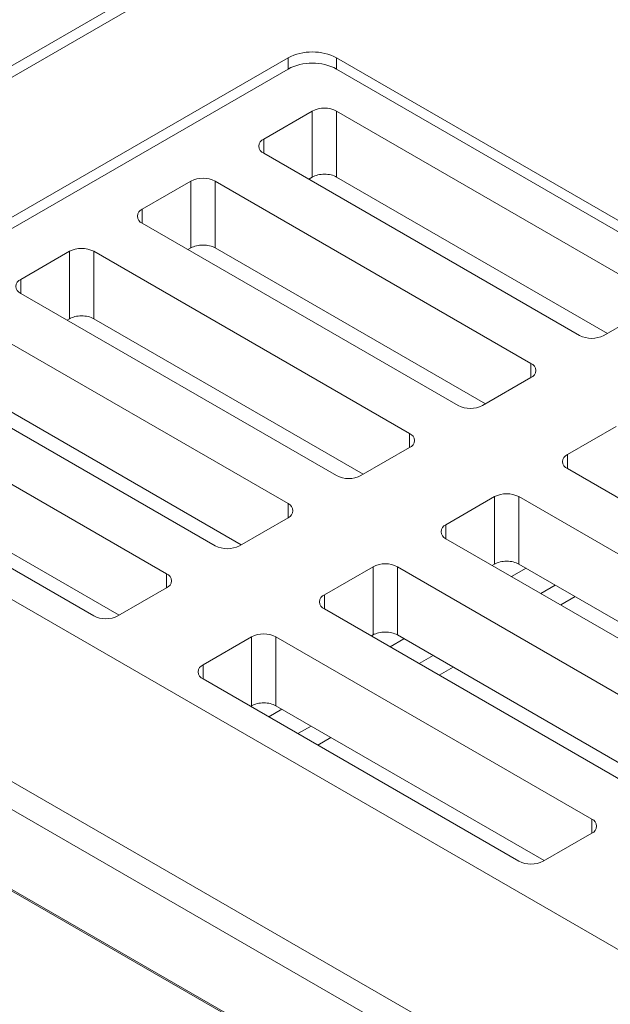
# Model space of a CAD drawing. Header units: millimetres. Extents: x -420 to 420, y -297 to 297.
# Tile 177 of 202: x 200 to 218, y 179 to 208. Entities that reach past the tile are written whole.
import ezdxf

# ---------------------------------------------------------------- set-up
doc = ezdxf.new("R2010")
doc.units = ezdxf.units.MM
doc.header["$MEASUREMENT"] = 0
doc.layers.add('layer 1', color=7, linetype='Continuous')

msp = doc.modelspace()

# ---------------------------------------------------------------- linework, layer by layer
at = {"layer": 'layer 1', "lineweight": 9}
for points in [[(222.5429, 219.0957), (222.5429, 219.0957), (184.8398, 197.3301), (184.8398, 197.3301)], [(223.0429, 219.0461), (223.0429, 219.0461), (185.2348, 197.2201), (185.2348, 197.2201)], [(208.2768, 206.4398), (208.2768, 206.4398), (191.3059, 196.6427), (191.3059, 196.6427)], [(209.691, 206.4398), (209.2476, 206.6694), (208.7202, 206.6694), (208.2768, 206.4398)], [(208.2768, 206.1132), (208.2768, 206.1132), (208.2768, 206.4398), (208.2768, 206.4398)], [(245.7541, 185.621), (245.7541, 185.621), (209.691, 206.4398), (209.691, 206.4398)], [(209.691, 206.4398), (209.691, 206.4398), (209.691, 206.1132), (209.691, 206.1132)], [(209.691, 206.1132), (209.2476, 206.3428), (208.7202, 206.3428), (208.2768, 206.1132)], [(208.2768, 206.1132), (208.2768, 206.1132), (191.3059, 196.316), (191.3059, 196.316)], [(245.7541, 185.2944), (245.7541, 185.2944), (209.691, 206.1132), (209.691, 206.1132)], [(209.691, 204.8886), (209.4692, 205.0034), (209.2056, 205.0034), (208.9838, 204.8886)], [(208.9838, 204.8886), (208.9838, 204.8886), (207.5696, 204.072), (207.5696, 204.072)], [(208.9838, 202.966), (208.9838, 202.966), (208.9838, 204.8886), (208.9838, 204.8886)], [(218.8836, 199.5817), (218.8836, 199.5817), (209.691, 204.8886), (209.691, 204.8886)], [(209.691, 204.8886), (209.691, 204.8886), (209.691, 202.968), (209.691, 202.968)], [(207.5696, 204.072), (207.5696, 204.072), (207.5696, 203.6638), (207.5696, 203.6638)], [(207.5696, 203.6638), (207.5696, 203.6638), (216.7622, 198.3571), (216.7622, 198.3571)], [(209.3374, 203.052), (209.3374, 203.052), (209.3374, 203.052), (209.3374, 203.052)], [(205.4484, 202.8474), (205.4484, 202.8474), (204.0341, 202.031), (204.0341, 202.031)], [(206.1554, 202.8474), (205.9338, 202.9624), (205.67, 202.9624), (205.4484, 202.8474)], [(205.4484, 200.9035), (205.4484, 200.9035), (205.4484, 202.8474), (205.4484, 202.8474)], [(215.348, 197.5407), (215.348, 197.5407), (206.1554, 202.8474), (206.1554, 202.8474)], [(206.1554, 202.8474), (206.1554, 202.8474), (206.1554, 200.9055), (206.1554, 200.9055)], [(208.9838, 202.966), (208.9838, 202.966), (208.8818, 202.9064), (208.8818, 202.9064)], [(208.9838, 202.966), (208.9838, 202.966), (208.9838, 202.9658), (208.9838, 202.9658)], [(217.5738, 198.4175), (217.5738, 198.4175), (209.691, 202.968), (209.691, 202.968)], [(209.691, 202.968), (209.691, 202.968), (209.691, 202.968), (209.691, 202.968)], [(204.0341, 202.031), (204.0341, 202.031), (204.0341, 201.6227), (204.0341, 201.6227)], [(204.0341, 201.6227), (204.0341, 201.6227), (213.2265, 196.316), (213.2265, 196.316)], [(205.8018, 200.9895), (205.8018, 200.9895), (205.8018, 200.9895), (205.8018, 200.9895)], [(201.9127, 200.8063), (201.9127, 200.8063), (200.4985, 199.9899), (200.4985, 199.9899)], [(202.6197, 200.8063), (202.3981, 200.9213), (202.1343, 200.9213), (201.9127, 200.8063)], [(201.9127, 198.8411), (201.9127, 198.8411), (201.9127, 200.8063), (201.9127, 200.8063)], [(211.8123, 195.4996), (211.8123, 195.4996), (202.6197, 200.8063), (202.6197, 200.8063)], [(202.6197, 200.8063), (202.6197, 200.8063), (202.6197, 198.8431), (202.6197, 198.8431)], [(205.4484, 200.9035), (205.4484, 200.9035), (205.3646, 200.8547), (205.3646, 200.8547)], [(205.4484, 200.9035), (205.4484, 200.9035), (205.4484, 200.9033), (205.4484, 200.9033)], [(214.0197, 196.3656), (214.0197, 196.3656), (206.1554, 200.9055), (206.1554, 200.9055)], [(206.1554, 200.9055), (206.1554, 200.9055), (206.1554, 200.9055), (206.1554, 200.9055)], [(200.4985, 199.9899), (200.4985, 199.9899), (200.4985, 199.5817), (200.4985, 199.5817)], [(200.4985, 199.5817), (200.4985, 199.5817), (209.691, 194.275), (209.691, 194.275)], [(217.4694, 198.3571), (217.4694, 198.3571), (218.8836, 199.1735), (218.8836, 199.1735)], [(208.2768, 193.4586), (208.2768, 193.4586), (199.0842, 198.7653), (199.0842, 198.7653)], [(201.9127, 198.8411), (201.9127, 198.8411), (201.8475, 198.8031), (201.8475, 198.8031)], [(201.9127, 198.8411), (201.9127, 198.8411), (201.9127, 198.8409), (201.9127, 198.8409)], [(202.2663, 198.9271), (202.2663, 198.9271), (202.2663, 198.9271), (202.2663, 198.9271)], [(210.4655, 194.314), (210.4655, 194.314), (202.6197, 198.8431), (202.6197, 198.8431)], [(202.6197, 198.8431), (202.6197, 198.8431), (202.6197, 198.8431), (202.6197, 198.8431)], [(216.7622, 198.3571), (216.984, 198.2423), (217.2476, 198.2423), (217.4694, 198.3571)], [(196.9628, 197.5407), (196.9628, 197.5407), (206.1554, 192.234), (206.1554, 192.234)], [(215.348, 197.1325), (215.348, 197.1325), (215.348, 197.5407), (215.348, 197.5407)], [(213.9337, 196.316), (213.9337, 196.316), (215.348, 197.1325), (215.348, 197.1325)], [(204.7412, 191.4176), (204.7412, 191.4176), (195.5486, 196.7243), (195.5486, 196.7243)], [(206.9114, 192.2622), (206.9114, 192.2622), (199.0842, 196.7809), (199.0842, 196.7809)], [(213.2265, 196.316), (213.4483, 196.2012), (213.7119, 196.2012), (213.9337, 196.316)], [(191.3059, 195.8262), (191.3059, 195.8262), (227.369, 175.0074), (227.369, 175.0074)], [(217.8228, 195.7038), (217.8228, 195.7038), (216.4086, 194.8874), (216.4086, 194.8874)], [(193.4271, 195.4996), (193.4271, 195.4996), (202.6197, 190.1929), (202.6197, 190.1929)], [(211.8123, 195.0914), (211.8123, 195.0914), (211.8123, 195.4996), (211.8123, 195.4996)], [(210.3981, 194.275), (210.3981, 194.275), (211.8123, 195.0914), (211.8123, 195.0914)], [(203.3573, 190.2105), (203.3573, 190.2105), (195.5486, 194.7184), (195.5486, 194.7184)], [(216.4086, 194.8874), (216.4086, 194.8874), (216.4086, 194.4792), (216.4086, 194.4792)], [(216.4086, 194.4792), (216.4086, 194.4792), (225.6011, 189.1723), (225.6011, 189.1723)], [(209.691, 194.275), (209.9126, 194.1602), (210.1765, 194.1602), (210.3981, 194.275)], [(214.2873, 193.6626), (214.2873, 193.6626), (212.8731, 192.8462), (212.8731, 192.8462)], [(214.9943, 193.6626), (214.7727, 193.7776), (214.5089, 193.7776), (214.2873, 193.6626)], [(214.2873, 191.6974), (214.2873, 191.6974), (214.2873, 193.6626), (214.2873, 193.6626)], [(224.1869, 188.3559), (224.1869, 188.3559), (214.9943, 193.6626), (214.9943, 193.6626)], [(214.9943, 193.6626), (214.9943, 193.6626), (214.9943, 191.6996), (214.9943, 191.6996)], [(208.2768, 193.0504), (208.2768, 193.0504), (208.2768, 193.4586), (208.2768, 193.4586)], [(206.8626, 192.234), (206.8626, 192.234), (208.2768, 193.0504), (208.2768, 193.0504)], [(212.8731, 192.8462), (212.8731, 192.8462), (212.8731, 192.438), (212.8731, 192.438)], [(187.7702, 192.5606), (187.7702, 192.5606), (234.0867, 165.8227), (234.0867, 165.8227)], [(212.8731, 192.438), (212.8731, 192.438), (222.0657, 187.1313), (222.0657, 187.1313)], [(206.1554, 192.234), (206.3772, 192.1192), (206.6408, 192.1192), (206.8626, 192.234)], [(233.7331, 165.2103), (233.7331, 165.2103), (187.4166, 191.9482), (187.4166, 191.9482)], [(210.7517, 191.6216), (210.7517, 191.6216), (209.3374, 190.8051), (209.3374, 190.8051)], [(211.4589, 191.6216), (211.2371, 191.7366), (210.9735, 191.7366), (210.7517, 191.6216)], [(210.7517, 189.6349), (210.7517, 189.6349), (210.7517, 191.6216), (210.7517, 191.6216)], [(220.6515, 186.3149), (220.6515, 186.3149), (211.4589, 191.6216), (211.4589, 191.6216)], [(211.4589, 191.6216), (211.4589, 191.6216), (211.4589, 189.6371), (211.4589, 189.6371)], [(214.2873, 191.6974), (214.2873, 191.6974), (214.2221, 191.6594), (214.2221, 191.6594)], [(214.2873, 191.6974), (214.2873, 191.6974), (214.2873, 191.6974), (214.2873, 191.6974)], [(214.6409, 191.7834), (214.6409, 191.7834), (214.6409, 191.7834), (214.6409, 191.7834)], [(214.7849, 191.3343), (214.7849, 191.3343), (215.2059, 191.5774), (215.2059, 191.5774)], [(222.8401, 187.1703), (222.8401, 187.1703), (214.9943, 191.6996), (214.9943, 191.6996)], [(214.9943, 191.6996), (214.9943, 191.6996), (214.9943, 191.6994), (214.9943, 191.6994)], [(204.7412, 191.0093), (204.7412, 191.0093), (204.7412, 191.4176), (204.7412, 191.4176)], [(203.3269, 190.1929), (203.3269, 190.1929), (204.7412, 191.0093), (204.7412, 191.0093)], [(215.6338, 190.8443), (215.6338, 190.8443), (216.0546, 191.0873), (216.0546, 191.0873)], [(209.3374, 190.8051), (209.3374, 190.8051), (209.3374, 190.3969), (209.3374, 190.3969)], [(216.2124, 190.5103), (216.2124, 190.5103), (216.6334, 190.7533), (216.6334, 190.7533)], [(209.3374, 190.3969), (209.3374, 190.3969), (218.53, 185.0902), (218.53, 185.0902)], [(202.6197, 190.1929), (202.8415, 190.0779), (203.1051, 190.0779), (203.3269, 190.1929)], [(207.216, 189.5805), (207.216, 189.5805), (205.8018, 188.7641), (205.8018, 188.7641)], [(207.9232, 189.5805), (207.7014, 189.6955), (207.4378, 189.6955), (207.216, 189.5805)], [(207.216, 187.5725), (207.216, 187.5725), (207.216, 189.5805), (207.216, 189.5805)], [(217.1158, 184.2738), (217.1158, 184.2738), (207.9232, 189.5805), (207.9232, 189.5805)], [(207.9232, 189.5805), (207.9232, 189.5805), (207.9232, 187.5747), (207.9232, 187.5747)], [(210.7517, 189.6349), (210.7517, 189.6349), (210.7049, 189.6075), (210.7049, 189.6075)], [(210.7517, 189.6349), (210.7517, 189.6349), (210.7517, 189.6349), (210.7517, 189.6349)], [(211.1053, 189.7209), (211.1053, 189.7209), (211.1053, 189.7209), (211.1053, 189.7209)], [(211.2495, 189.2933), (211.2495, 189.2933), (211.6519, 189.5255), (211.6519, 189.5255)], [(219.286, 185.1184), (219.286, 185.1184), (211.4589, 189.6371), (211.4589, 189.6371)], [(211.4589, 189.6371), (211.4589, 189.6371), (211.4589, 189.6369), (211.4589, 189.6369)], [(212.0981, 188.8033), (212.0981, 188.8033), (212.5005, 189.0357), (212.5005, 189.0357)], [(205.8018, 188.7641), (205.8018, 188.7641), (205.8018, 188.3559), (205.8018, 188.3559)], [(212.6767, 188.4693), (212.6767, 188.4693), (213.0793, 188.7015), (213.0793, 188.7015)], [(205.8018, 188.3559), (205.8018, 188.3559), (214.9943, 183.0492), (214.9943, 183.0492)], [(207.216, 187.5725), (207.216, 187.5725), (207.1876, 187.5559), (207.1876, 187.5559)], [(207.216, 187.5725), (207.216, 187.5725), (207.216, 187.5725), (207.216, 187.5725)], [(207.5696, 187.6585), (207.5696, 187.6585), (207.5696, 187.6585), (207.5696, 187.6585)], [(215.732, 183.0668), (215.732, 183.0668), (207.9232, 187.5747), (207.9232, 187.5747)], [(207.9232, 187.5747), (207.9232, 187.5747), (207.9232, 187.5745), (207.9232, 187.5745)], [(229.95, 165.0671), (229.95, 165.0671), (191.5533, 187.2329), (191.5533, 187.2329)], [(207.7138, 187.2523), (207.7138, 187.2523), (208.0978, 187.4739), (208.0978, 187.4739)], [(229.9146, 165.0466), (229.9146, 165.0466), (191.7301, 187.0901), (191.7301, 187.0901)], [(208.5624, 186.7623), (208.5624, 186.7623), (208.9464, 186.9839), (208.9464, 186.9839)], [(209.1412, 186.4283), (209.1412, 186.4283), (209.525, 186.6499), (209.525, 186.6499)], [(217.1158, 183.8656), (217.1158, 183.8656), (217.1158, 184.2738), (217.1158, 184.2738)], [(215.7016, 183.0492), (215.7016, 183.0492), (217.1158, 183.8656), (217.1158, 183.8656)], [(214.9943, 183.0492), (215.2161, 182.9344), (215.4798, 182.9344), (215.7016, 183.0492)]]:
    msp.add_open_spline(points, degree=3, dxfattribs=at)
for points in [[(207.5696, 204.072), (207.4848, 204.04), (207.4288, 203.9586), (207.4288, 203.868), (207.4288, 203.868), (207.4288, 203.7774), (207.4848, 203.696), (207.5696, 203.6638)], [(209.691, 202.968), (209.5972, 203.0222), (209.47, 203.0524), (209.3374, 203.052), (209.3374, 203.052), (209.2048, 203.0516), (209.0776, 203.0206), (208.9838, 202.966)], [(209.691, 202.968), (209.5972, 203.0222), (209.47, 203.0524), (209.3374, 203.052), (209.3374, 203.052), (209.2048, 203.0516), (209.0776, 203.0206), (208.9838, 202.966)], [(209.691, 202.968), (209.5972, 203.0222), (209.47, 203.0524), (209.3374, 203.052), (209.3374, 203.052), (209.2048, 203.0516), (209.0776, 203.0206), (208.9838, 202.966)], [(209.691, 202.968), (209.5972, 203.0222), (209.47, 203.0524), (209.3374, 203.052), (209.3374, 203.052), (209.2048, 203.0516), (209.0776, 203.0206), (208.9838, 202.966)], [(209.691, 202.968), (209.5972, 203.0222), (209.47, 203.0524), (209.3374, 203.052), (209.3374, 203.052), (209.2048, 203.0516), (209.0776, 203.0206), (208.9838, 202.966)], [(209.691, 202.968), (209.5972, 203.0222), (209.47, 203.0524), (209.3374, 203.052), (209.3374, 203.052), (209.2048, 203.0516), (209.0776, 203.0206), (208.9838, 202.966)], [(209.691, 202.968), (209.5972, 203.0222), (209.47, 203.0524), (209.3374, 203.052), (209.3374, 203.052), (209.2048, 203.0516), (209.0776, 203.0206), (208.9838, 202.966)], [(209.691, 202.968), (209.5972, 203.0222), (209.47, 203.0524), (209.3374, 203.052), (209.3374, 203.052), (209.2048, 203.0516), (209.0776, 203.0206), (208.9838, 202.966)], [(209.691, 202.968), (209.5972, 203.0222), (209.47, 203.0524), (209.3374, 203.052), (209.3374, 203.052), (209.2048, 203.0516), (209.0776, 203.0206), (208.9838, 202.966)], [(209.691, 202.968), (209.5972, 203.0222), (209.47, 203.0524), (209.3374, 203.052), (209.3374, 203.052), (209.2048, 203.0516), (209.0776, 203.0206), (208.9838, 202.966)], [(209.691, 202.968), (209.5972, 203.0222), (209.47, 203.0524), (209.3374, 203.052), (209.3374, 203.052), (209.2048, 203.0516), (209.0776, 203.0206), (208.9838, 202.966)], [(209.691, 202.968), (209.5972, 203.0222), (209.47, 203.0524), (209.3374, 203.052), (209.3374, 203.052), (209.2048, 203.0516), (209.0776, 203.0206), (208.9838, 202.966)], [(209.691, 202.968), (209.5972, 203.0222), (209.47, 203.0524), (209.3374, 203.052), (209.3374, 203.052), (209.2048, 203.0516), (209.0776, 203.0206), (208.9838, 202.966)], [(209.691, 202.968), (209.5972, 203.0222), (209.47, 203.0524), (209.3374, 203.052), (209.3374, 203.052), (209.2048, 203.0516), (209.0776, 203.0206), (208.9838, 202.966)], [(209.691, 202.968), (209.5972, 203.0222), (209.47, 203.0524), (209.3374, 203.052), (209.3374, 203.052), (209.2048, 203.0516), (209.0776, 203.0206), (208.9838, 202.966)], [(209.691, 202.968), (209.5972, 203.0222), (209.47, 203.0524), (209.3374, 203.052), (209.3374, 203.052), (209.2048, 203.0516), (209.0776, 203.0206), (208.9838, 202.966)], [(209.691, 202.968), (209.5972, 203.0222), (209.47, 203.0524), (209.3374, 203.052), (209.3374, 203.052), (209.2048, 203.0516), (209.0776, 203.0206), (208.9838, 202.966)], [(209.691, 202.968), (209.5972, 203.0222), (209.47, 203.0524), (209.3374, 203.052), (209.3374, 203.052), (209.2048, 203.0516), (209.0776, 203.0206), (208.9838, 202.966)], [(209.691, 202.968), (209.5972, 203.0222), (209.47, 203.0524), (209.3374, 203.052), (209.3374, 203.052), (209.2048, 203.0516), (209.0776, 203.0206), (208.9838, 202.9658)], [(209.691, 202.968), (209.5972, 203.0222), (209.47, 203.0524), (209.3374, 203.052), (209.3374, 203.052), (209.2048, 203.0516), (209.0776, 203.0206), (208.9838, 202.9658)], [(209.691, 202.968), (209.5972, 203.0222), (209.47, 203.0524), (209.3374, 203.052), (209.3374, 203.052), (209.2048, 203.0516), (209.0776, 203.0206), (208.9838, 202.9658)], [(204.0341, 202.031), (203.9493, 201.9988), (203.8931, 201.9176), (203.8931, 201.8269), (203.8931, 201.8269), (203.8931, 201.7361), (203.9493, 201.6549), (204.0341, 201.6227)], [(206.1554, 200.9055), (206.0616, 200.9597), (205.9344, 200.9899), (205.8018, 200.9895), (205.8018, 200.9895), (205.6692, 200.9891), (205.542, 200.9581), (205.4484, 200.9035)], [(206.1554, 200.9055), (206.0616, 200.9597), (205.9344, 200.9899), (205.8018, 200.9895), (205.8018, 200.9895), (205.6692, 200.9891), (205.542, 200.9581), (205.4484, 200.9035)], [(206.1554, 200.9055), (206.0616, 200.9597), (205.9344, 200.9899), (205.8018, 200.9895), (205.8018, 200.9895), (205.6692, 200.9891), (205.542, 200.9581), (205.4484, 200.9035)], [(206.1554, 200.9055), (206.0616, 200.9597), (205.9344, 200.9899), (205.8018, 200.9895), (205.8018, 200.9895), (205.6692, 200.9891), (205.542, 200.9581), (205.4484, 200.9035)], [(206.1554, 200.9055), (206.0616, 200.9597), (205.9344, 200.9899), (205.8018, 200.9895), (205.8018, 200.9895), (205.6692, 200.9891), (205.542, 200.9581), (205.4484, 200.9035)], [(206.1554, 200.9055), (206.0616, 200.9597), (205.9344, 200.9899), (205.8018, 200.9895), (205.8018, 200.9895), (205.6692, 200.9891), (205.542, 200.9581), (205.4484, 200.9035)], [(206.1554, 200.9055), (206.0616, 200.9597), (205.9344, 200.9899), (205.8018, 200.9895), (205.8018, 200.9895), (205.6692, 200.9891), (205.542, 200.9581), (205.4484, 200.9035)], [(206.1554, 200.9055), (206.0616, 200.9597), (205.9344, 200.9899), (205.8018, 200.9895), (205.8018, 200.9895), (205.6692, 200.9891), (205.542, 200.9581), (205.4484, 200.9035)], [(206.1554, 200.9055), (206.0616, 200.9597), (205.9344, 200.9899), (205.8018, 200.9895), (205.8018, 200.9895), (205.6692, 200.9891), (205.542, 200.9581), (205.4484, 200.9035)], [(206.1554, 200.9055), (206.0616, 200.9597), (205.9344, 200.9899), (205.8018, 200.9895), (205.8018, 200.9895), (205.6692, 200.9891), (205.542, 200.9581), (205.4484, 200.9035)], [(206.1554, 200.9055), (206.0616, 200.9597), (205.9344, 200.9899), (205.8018, 200.9895), (205.8018, 200.9895), (205.6692, 200.9891), (205.542, 200.9581), (205.4484, 200.9035)], [(206.1554, 200.9055), (206.0616, 200.9597), (205.9344, 200.9899), (205.8018, 200.9895), (205.8018, 200.9895), (205.6692, 200.9891), (205.542, 200.9581), (205.4484, 200.9035)], [(206.1554, 200.9055), (206.0616, 200.9597), (205.9344, 200.9899), (205.8018, 200.9895), (205.8018, 200.9895), (205.6692, 200.9891), (205.542, 200.9581), (205.4484, 200.9035)], [(206.1554, 200.9055), (206.0616, 200.9597), (205.9344, 200.9899), (205.8018, 200.9895), (205.8018, 200.9895), (205.6692, 200.9891), (205.542, 200.9581), (205.4484, 200.9035)], [(206.1554, 200.9055), (206.0616, 200.9597), (205.9344, 200.9899), (205.8018, 200.9895), (205.8018, 200.9895), (205.6692, 200.9891), (205.542, 200.9581), (205.4484, 200.9035)], [(206.1554, 200.9055), (206.0616, 200.9597), (205.9344, 200.9899), (205.8018, 200.9895), (205.8018, 200.9895), (205.6692, 200.9891), (205.542, 200.9581), (205.4484, 200.9035)], [(206.1554, 200.9055), (206.0616, 200.9597), (205.9344, 200.9899), (205.8018, 200.9895), (205.8018, 200.9895), (205.6692, 200.9891), (205.542, 200.9581), (205.4484, 200.9035)], [(206.1554, 200.9055), (206.0616, 200.9597), (205.9344, 200.9899), (205.8018, 200.9895), (205.8018, 200.9895), (205.6692, 200.9891), (205.542, 200.9581), (205.4484, 200.9035)], [(206.1554, 200.9055), (206.0616, 200.9597), (205.9344, 200.9899), (205.8018, 200.9895), (205.8018, 200.9895), (205.6692, 200.9891), (205.542, 200.9581), (205.4484, 200.9033)], [(206.1554, 200.9055), (206.0616, 200.9597), (205.9344, 200.9899), (205.8018, 200.9895), (205.8018, 200.9895), (205.6692, 200.9891), (205.542, 200.9581), (205.4484, 200.9033)], [(206.1554, 200.9055), (206.0616, 200.9597), (205.9344, 200.9899), (205.8018, 200.9895), (205.8018, 200.9895), (205.6692, 200.9891), (205.542, 200.9581), (205.4484, 200.9033)], [(200.4985, 199.9899), (200.4137, 199.9577), (200.3577, 199.8765), (200.3577, 199.7859), (200.3577, 199.7859), (200.3577, 199.6951), (200.4137, 199.6139), (200.4985, 199.5817)], [(202.6197, 198.8431), (202.5261, 198.8973), (202.3989, 198.9275), (202.2663, 198.9271), (202.2663, 198.9271), (202.1337, 198.9267), (202.0065, 198.8957), (201.9127, 198.8411)], [(202.6197, 198.8431), (202.5261, 198.8973), (202.3989, 198.9275), (202.2663, 198.9271), (202.2663, 198.9271), (202.1337, 198.9267), (202.0065, 198.8957), (201.9127, 198.8411)], [(202.6197, 198.8431), (202.5261, 198.8973), (202.3989, 198.9275), (202.2663, 198.9271), (202.2663, 198.9271), (202.1337, 198.9267), (202.0065, 198.8957), (201.9127, 198.8411)], [(202.6197, 198.8431), (202.5261, 198.8973), (202.3989, 198.9275), (202.2663, 198.9271), (202.2663, 198.9271), (202.1337, 198.9267), (202.0065, 198.8957), (201.9127, 198.8411)], [(202.6197, 198.8431), (202.5261, 198.8973), (202.3989, 198.9275), (202.2663, 198.9271), (202.2663, 198.9271), (202.1337, 198.9267), (202.0065, 198.8957), (201.9127, 198.8411)], [(202.6197, 198.8431), (202.5261, 198.8973), (202.3989, 198.9275), (202.2663, 198.9271), (202.2663, 198.9271), (202.1337, 198.9267), (202.0065, 198.8957), (201.9127, 198.8411)], [(202.6197, 198.8431), (202.5261, 198.8973), (202.3989, 198.9275), (202.2663, 198.9271), (202.2663, 198.9271), (202.1337, 198.9267), (202.0065, 198.8957), (201.9127, 198.8411)], [(202.6197, 198.8431), (202.5261, 198.8973), (202.3989, 198.9275), (202.2663, 198.9271), (202.2663, 198.9271), (202.1337, 198.9267), (202.0065, 198.8957), (201.9127, 198.8411)], [(202.6197, 198.8431), (202.5261, 198.8973), (202.3989, 198.9275), (202.2663, 198.9271), (202.2663, 198.9271), (202.1337, 198.9267), (202.0065, 198.8957), (201.9127, 198.8411)], [(202.6197, 198.8431), (202.5261, 198.8973), (202.3989, 198.9275), (202.2663, 198.9271), (202.2663, 198.9271), (202.1337, 198.9267), (202.0065, 198.8957), (201.9127, 198.8411)], [(202.6197, 198.8431), (202.5261, 198.8973), (202.3989, 198.9275), (202.2663, 198.9271), (202.2663, 198.9271), (202.1337, 198.9267), (202.0065, 198.8957), (201.9127, 198.8411)], [(202.6197, 198.8431), (202.5261, 198.8973), (202.3989, 198.9275), (202.2663, 198.9271), (202.2663, 198.9271), (202.1337, 198.9267), (202.0065, 198.8957), (201.9127, 198.8411)], [(202.6197, 198.8431), (202.5261, 198.8973), (202.3989, 198.9275), (202.2663, 198.9271), (202.2663, 198.9271), (202.1337, 198.9267), (202.0065, 198.8957), (201.9127, 198.8411)], [(202.6197, 198.8431), (202.5261, 198.8973), (202.3989, 198.9275), (202.2663, 198.9271), (202.2663, 198.9271), (202.1337, 198.9267), (202.0065, 198.8957), (201.9127, 198.8411)], [(202.6197, 198.8431), (202.5261, 198.8973), (202.3989, 198.9275), (202.2663, 198.9271), (202.2663, 198.9271), (202.1337, 198.9267), (202.0065, 198.8957), (201.9127, 198.8411)], [(202.6197, 198.8431), (202.5261, 198.8973), (202.3989, 198.9275), (202.2663, 198.9271), (202.2663, 198.9271), (202.1337, 198.9267), (202.0065, 198.8957), (201.9127, 198.8411)], [(202.6197, 198.8431), (202.5261, 198.8973), (202.3989, 198.9275), (202.2663, 198.9271), (202.2663, 198.9271), (202.1337, 198.9267), (202.0065, 198.8957), (201.9127, 198.8411)], [(202.6197, 198.8431), (202.5261, 198.8973), (202.3989, 198.9275), (202.2663, 198.9271), (202.2663, 198.9271), (202.1337, 198.9267), (202.0065, 198.8957), (201.9127, 198.8411)], [(202.6197, 198.8431), (202.5261, 198.8973), (202.3989, 198.9275), (202.2663, 198.9271), (202.2663, 198.9271), (202.1337, 198.9267), (202.0065, 198.8957), (201.9127, 198.8411)], [(202.6197, 198.8431), (202.5261, 198.8973), (202.3989, 198.9275), (202.2663, 198.9271), (202.2663, 198.9271), (202.1337, 198.9267), (202.0065, 198.8957), (201.9127, 198.8409)], [(202.6197, 198.8431), (202.5261, 198.8973), (202.3989, 198.9275), (202.2663, 198.9271), (202.2663, 198.9271), (202.1337, 198.9267), (202.0065, 198.8957), (201.9127, 198.8409)], [(215.348, 197.1325), (215.4328, 197.1647), (215.4888, 197.2459), (215.4888, 197.3367), (215.4888, 197.3367), (215.4888, 197.4273), (215.4328, 197.5085), (215.348, 197.5407)], [(211.8123, 195.0914), (211.8971, 195.1236), (211.9533, 195.2048), (211.9533, 195.2956), (211.9533, 195.2956), (211.9533, 195.3862), (211.8971, 195.4674), (211.8123, 195.4996)], [(216.4086, 194.8874), (216.3238, 194.8552), (216.2678, 194.7738), (216.2678, 194.6832), (216.2678, 194.6832), (216.2678, 194.5926), (216.3238, 194.5112), (216.4086, 194.4792)], [(208.2768, 193.0504), (208.3616, 193.0826), (208.4176, 193.1638), (208.4176, 193.2544), (208.4176, 193.2544), (208.4176, 193.3452), (208.3616, 193.4264), (208.2768, 193.4586)], [(212.8731, 192.8462), (212.7883, 192.8142), (212.7321, 192.7328), (212.7321, 192.6422), (212.7321, 192.6422), (212.7321, 192.5516), (212.7883, 192.4702), (212.8731, 192.438)], [(214.9943, 191.6996), (214.9005, 191.7536), (214.7735, 191.7838), (214.6409, 191.7834), (214.6409, 191.7834), (214.5081, 191.783), (214.3811, 191.752), (214.2873, 191.6974)], [(214.9943, 191.6996), (214.9005, 191.7536), (214.7735, 191.7838), (214.6409, 191.7834), (214.6409, 191.7834), (214.5081, 191.783), (214.3811, 191.752), (214.2873, 191.6974)], [(214.9943, 191.6996), (214.9005, 191.7536), (214.7735, 191.7838), (214.6409, 191.7834), (214.6409, 191.7834), (214.5081, 191.783), (214.3811, 191.752), (214.2873, 191.6974)], [(214.9943, 191.6996), (214.9005, 191.7536), (214.7735, 191.7838), (214.6409, 191.7834), (214.6409, 191.7834), (214.5081, 191.783), (214.3811, 191.752), (214.2873, 191.6974)], [(214.9943, 191.6996), (214.9005, 191.7536), (214.7735, 191.7838), (214.6409, 191.7834), (214.6409, 191.7834), (214.5081, 191.783), (214.3811, 191.752), (214.2873, 191.6974)], [(214.9943, 191.6996), (214.9005, 191.7536), (214.7735, 191.7838), (214.6409, 191.7834), (214.6409, 191.7834), (214.5081, 191.783), (214.3811, 191.752), (214.2873, 191.6974)], [(214.9943, 191.6996), (214.9005, 191.7536), (214.7735, 191.7838), (214.6409, 191.7834), (214.6409, 191.7834), (214.5081, 191.783), (214.3811, 191.752), (214.2873, 191.6974)], [(214.9943, 191.6996), (214.9005, 191.7536), (214.7735, 191.7838), (214.6409, 191.7834), (214.6409, 191.7834), (214.5081, 191.783), (214.3811, 191.752), (214.2873, 191.6974)], [(214.9943, 191.6996), (214.9005, 191.7536), (214.7735, 191.7838), (214.6409, 191.7834), (214.6409, 191.7834), (214.5081, 191.783), (214.3811, 191.752), (214.2873, 191.6974)], [(214.9943, 191.6994), (214.9005, 191.7536), (214.7735, 191.7838), (214.6409, 191.7834), (214.6409, 191.7834), (214.5081, 191.783), (214.3811, 191.752), (214.2873, 191.6974)], [(214.9943, 191.6994), (214.9005, 191.7536), (214.7735, 191.7838), (214.6409, 191.7834), (214.6409, 191.7834), (214.5081, 191.783), (214.3811, 191.752), (214.2873, 191.6974)], [(214.9943, 191.6994), (214.9005, 191.7536), (214.7735, 191.7838), (214.6409, 191.7834), (214.6409, 191.7834), (214.5081, 191.783), (214.3811, 191.752), (214.2873, 191.6974)], [(214.9943, 191.6994), (214.9005, 191.7536), (214.7735, 191.7838), (214.6409, 191.7834), (214.6409, 191.7834), (214.5081, 191.783), (214.3811, 191.752), (214.2873, 191.6974)], [(214.9943, 191.6994), (214.9005, 191.7536), (214.7735, 191.7838), (214.6409, 191.7834), (214.6409, 191.7834), (214.5081, 191.783), (214.3811, 191.752), (214.2873, 191.6974)], [(214.9943, 191.6994), (214.9005, 191.7536), (214.7735, 191.7838), (214.6409, 191.7834), (214.6409, 191.7834), (214.5081, 191.783), (214.3811, 191.752), (214.2873, 191.6974)], [(214.9943, 191.6994), (214.9005, 191.7536), (214.7735, 191.7838), (214.6409, 191.7834), (214.6409, 191.7834), (214.5081, 191.783), (214.3811, 191.752), (214.2873, 191.6974)], [(214.9943, 191.6994), (214.9005, 191.7536), (214.7735, 191.7838), (214.6409, 191.7834), (214.6409, 191.7834), (214.5081, 191.783), (214.3811, 191.752), (214.2873, 191.6974)], [(214.9943, 191.6994), (214.9005, 191.7536), (214.7735, 191.7838), (214.6409, 191.7834), (214.6409, 191.7834), (214.5081, 191.783), (214.3811, 191.752), (214.2873, 191.6974)], [(214.9943, 191.6994), (214.9005, 191.7536), (214.7735, 191.7838), (214.6409, 191.7834), (214.6409, 191.7834), (214.5081, 191.783), (214.3811, 191.752), (214.2873, 191.6974)], [(214.9943, 191.6994), (214.9005, 191.7536), (214.7735, 191.7838), (214.6409, 191.7834), (214.6409, 191.7834), (214.5081, 191.783), (214.3811, 191.752), (214.2873, 191.6974)], [(214.9943, 191.6994), (214.9005, 191.7536), (214.7735, 191.7838), (214.6409, 191.7834), (214.6409, 191.7834), (214.5081, 191.783), (214.3811, 191.752), (214.2873, 191.6974)], [(204.7412, 191.0093), (204.826, 191.0415), (204.882, 191.1227), (204.882, 191.2133), (204.882, 191.2133), (204.882, 191.3041), (204.826, 191.3854), (204.7412, 191.4176)], [(209.3374, 190.8051), (209.2526, 190.7729), (209.1966, 190.6917), (209.1966, 190.6011), (209.1966, 190.6011), (209.1966, 190.5103), (209.2526, 190.4291), (209.3374, 190.3969)], [(211.4589, 189.6371), (211.3651, 189.6911), (211.2379, 189.7213), (211.1053, 189.7209), (211.1053, 189.7209), (210.9727, 189.7205), (210.8455, 189.6895), (210.7517, 189.6349)], [(211.4589, 189.6371), (211.3651, 189.6911), (211.2379, 189.7213), (211.1053, 189.7209), (211.1053, 189.7209), (210.9727, 189.7205), (210.8455, 189.6895), (210.7517, 189.6349)], [(211.4589, 189.6371), (211.3651, 189.6911), (211.2379, 189.7213), (211.1053, 189.7209), (211.1053, 189.7209), (210.9727, 189.7205), (210.8455, 189.6895), (210.7517, 189.6349)], [(211.4589, 189.6371), (211.3651, 189.6911), (211.2379, 189.7213), (211.1053, 189.7209), (211.1053, 189.7209), (210.9727, 189.7205), (210.8455, 189.6895), (210.7517, 189.6349)], [(211.4589, 189.6371), (211.3651, 189.6911), (211.2379, 189.7213), (211.1053, 189.7209), (211.1053, 189.7209), (210.9727, 189.7205), (210.8455, 189.6895), (210.7517, 189.6349)], [(211.4589, 189.6371), (211.3651, 189.6911), (211.2379, 189.7213), (211.1053, 189.7209), (211.1053, 189.7209), (210.9727, 189.7205), (210.8455, 189.6895), (210.7517, 189.6349)], [(211.4589, 189.6371), (211.3651, 189.6911), (211.2379, 189.7213), (211.1053, 189.7209), (211.1053, 189.7209), (210.9727, 189.7205), (210.8455, 189.6895), (210.7517, 189.6349)], [(211.4589, 189.6371), (211.3651, 189.6911), (211.2379, 189.7213), (211.1053, 189.7209), (211.1053, 189.7209), (210.9727, 189.7205), (210.8455, 189.6895), (210.7517, 189.6349)], [(211.4589, 189.6371), (211.3651, 189.6911), (211.2379, 189.7213), (211.1053, 189.7209), (211.1053, 189.7209), (210.9727, 189.7205), (210.8455, 189.6895), (210.7517, 189.6349)], [(211.4589, 189.6371), (211.3651, 189.6911), (211.2379, 189.7213), (211.1053, 189.7209), (211.1053, 189.7209), (210.9727, 189.7205), (210.8455, 189.6895), (210.7517, 189.6349)], [(211.4589, 189.6369), (211.3651, 189.6911), (211.2379, 189.7213), (211.1053, 189.7209), (211.1053, 189.7209), (210.9727, 189.7205), (210.8455, 189.6895), (210.7517, 189.6349)], [(211.4589, 189.6369), (211.3651, 189.6911), (211.2379, 189.7213), (211.1053, 189.7209), (211.1053, 189.7209), (210.9727, 189.7205), (210.8455, 189.6895), (210.7517, 189.6349)], [(211.4589, 189.6369), (211.3651, 189.6911), (211.2379, 189.7213), (211.1053, 189.7209), (211.1053, 189.7209), (210.9727, 189.7205), (210.8455, 189.6895), (210.7517, 189.6349)], [(211.4589, 189.6369), (211.3651, 189.6911), (211.2379, 189.7213), (211.1053, 189.7209), (211.1053, 189.7209), (210.9727, 189.7205), (210.8455, 189.6895), (210.7517, 189.6349)], [(211.4589, 189.6369), (211.3651, 189.6911), (211.2379, 189.7213), (211.1053, 189.7209), (211.1053, 189.7209), (210.9727, 189.7205), (210.8455, 189.6895), (210.7517, 189.6349)], [(211.4589, 189.6369), (211.3651, 189.6911), (211.2379, 189.7213), (211.1053, 189.7209), (211.1053, 189.7209), (210.9727, 189.7205), (210.8455, 189.6895), (210.7517, 189.6349)], [(211.4589, 189.6369), (211.3651, 189.6911), (211.2379, 189.7213), (211.1053, 189.7209), (211.1053, 189.7209), (210.9727, 189.7205), (210.8455, 189.6895), (210.7517, 189.6349)], [(211.4589, 189.6369), (211.3651, 189.6911), (211.2379, 189.7213), (211.1053, 189.7209), (211.1053, 189.7209), (210.9727, 189.7205), (210.8455, 189.6895), (210.7517, 189.6349)], [(211.4589, 189.6369), (211.3651, 189.6911), (211.2379, 189.7213), (211.1053, 189.7209), (211.1053, 189.7209), (210.9727, 189.7205), (210.8455, 189.6895), (210.7517, 189.6349)], [(211.4589, 189.6369), (211.3651, 189.6911), (211.2379, 189.7213), (211.1053, 189.7209), (211.1053, 189.7209), (210.9727, 189.7205), (210.8455, 189.6895), (210.7517, 189.6349)], [(211.4589, 189.6369), (211.3651, 189.6911), (211.2379, 189.7213), (211.1053, 189.7209), (211.1053, 189.7209), (210.9727, 189.7205), (210.8455, 189.6895), (210.7517, 189.6349)], [(205.8018, 188.7641), (205.717, 188.7319), (205.661, 188.6507), (205.661, 188.5601), (205.661, 188.5601), (205.661, 188.4693), (205.717, 188.3881), (205.8018, 188.3559)], [(207.9232, 187.5747), (207.8294, 187.6287), (207.7022, 187.6589), (207.5696, 187.6585), (207.5696, 187.6585), (207.437, 187.6581), (207.3098, 187.6271), (207.216, 187.5725)], [(207.9232, 187.5747), (207.8294, 187.6287), (207.7022, 187.6589), (207.5696, 187.6585), (207.5696, 187.6585), (207.437, 187.6581), (207.3098, 187.6271), (207.216, 187.5725)], [(207.9232, 187.5747), (207.8294, 187.6287), (207.7022, 187.6589), (207.5696, 187.6585), (207.5696, 187.6585), (207.437, 187.6581), (207.3098, 187.6271), (207.216, 187.5725)], [(207.9232, 187.5747), (207.8294, 187.6287), (207.7022, 187.6589), (207.5696, 187.6585), (207.5696, 187.6585), (207.437, 187.6581), (207.3098, 187.6271), (207.216, 187.5725)], [(207.9232, 187.5747), (207.8294, 187.6287), (207.7022, 187.6589), (207.5696, 187.6585), (207.5696, 187.6585), (207.437, 187.6581), (207.3098, 187.6271), (207.216, 187.5725)], [(207.9232, 187.5747), (207.8294, 187.6287), (207.7022, 187.6589), (207.5696, 187.6585), (207.5696, 187.6585), (207.437, 187.6581), (207.3098, 187.6271), (207.216, 187.5725)], [(207.9232, 187.5747), (207.8294, 187.6287), (207.7022, 187.6589), (207.5696, 187.6585), (207.5696, 187.6585), (207.437, 187.6581), (207.3098, 187.6271), (207.216, 187.5725)], [(207.9232, 187.5747), (207.8294, 187.6287), (207.7022, 187.6589), (207.5696, 187.6585), (207.5696, 187.6585), (207.437, 187.6581), (207.3098, 187.6271), (207.216, 187.5725)], [(207.9232, 187.5747), (207.8294, 187.6287), (207.7022, 187.6589), (207.5696, 187.6585), (207.5696, 187.6585), (207.437, 187.6581), (207.3098, 187.6271), (207.216, 187.5725)], [(207.9232, 187.5747), (207.8294, 187.6287), (207.7022, 187.6589), (207.5696, 187.6585), (207.5696, 187.6585), (207.437, 187.6581), (207.3098, 187.6271), (207.216, 187.5725)], [(207.9232, 187.5747), (207.8294, 187.6287), (207.7022, 187.6589), (207.5696, 187.6585), (207.5696, 187.6585), (207.437, 187.6581), (207.3098, 187.6271), (207.216, 187.5725)], [(207.9232, 187.5745), (207.8294, 187.6287), (207.7022, 187.6589), (207.5696, 187.6585), (207.5696, 187.6585), (207.437, 187.6581), (207.3098, 187.6271), (207.216, 187.5725)], [(207.9232, 187.5745), (207.8294, 187.6287), (207.7022, 187.6589), (207.5696, 187.6585), (207.5696, 187.6585), (207.437, 187.6581), (207.3098, 187.6271), (207.216, 187.5725)], [(207.9232, 187.5745), (207.8294, 187.6287), (207.7022, 187.6589), (207.5696, 187.6585), (207.5696, 187.6585), (207.437, 187.6581), (207.3098, 187.6271), (207.216, 187.5725)], [(207.9232, 187.5745), (207.8294, 187.6287), (207.7022, 187.6589), (207.5696, 187.6585), (207.5696, 187.6585), (207.437, 187.6581), (207.3098, 187.6271), (207.216, 187.5725)], [(207.9232, 187.5745), (207.8294, 187.6287), (207.7022, 187.6589), (207.5696, 187.6585), (207.5696, 187.6585), (207.437, 187.6581), (207.3098, 187.6271), (207.216, 187.5725)], [(207.9232, 187.5745), (207.8294, 187.6287), (207.7022, 187.6589), (207.5696, 187.6585), (207.5696, 187.6585), (207.437, 187.6581), (207.3098, 187.6271), (207.216, 187.5725)], [(207.9232, 187.5745), (207.8294, 187.6287), (207.7022, 187.6589), (207.5696, 187.6585), (207.5696, 187.6585), (207.437, 187.6581), (207.3098, 187.6271), (207.216, 187.5725)], [(207.9232, 187.5745), (207.8294, 187.6287), (207.7022, 187.6589), (207.5696, 187.6585), (207.5696, 187.6585), (207.437, 187.6581), (207.3098, 187.6271), (207.216, 187.5725)], [(207.9232, 187.5745), (207.8294, 187.6287), (207.7022, 187.6589), (207.5696, 187.6585), (207.5696, 187.6585), (207.437, 187.6581), (207.3098, 187.6271), (207.216, 187.5725)], [(207.9232, 187.5745), (207.8294, 187.6287), (207.7022, 187.6589), (207.5696, 187.6585), (207.5696, 187.6585), (207.437, 187.6581), (207.3098, 187.6271), (207.216, 187.5725)], [(217.1158, 183.8656), (217.2006, 183.8978), (217.2566, 183.979), (217.2566, 184.0696), (217.2566, 184.0696), (217.2566, 184.1604), (217.2006, 184.2416), (217.1158, 184.2738)]]:
    msp.add_open_spline(points, degree=3, knots=[0, 0, 0, 0, 0.3333333, 0.3333333, 0.3333333, 0.3333333, 1, 1, 1, 1], dxfattribs=at)

doc.saveas('drawing.dxf')
